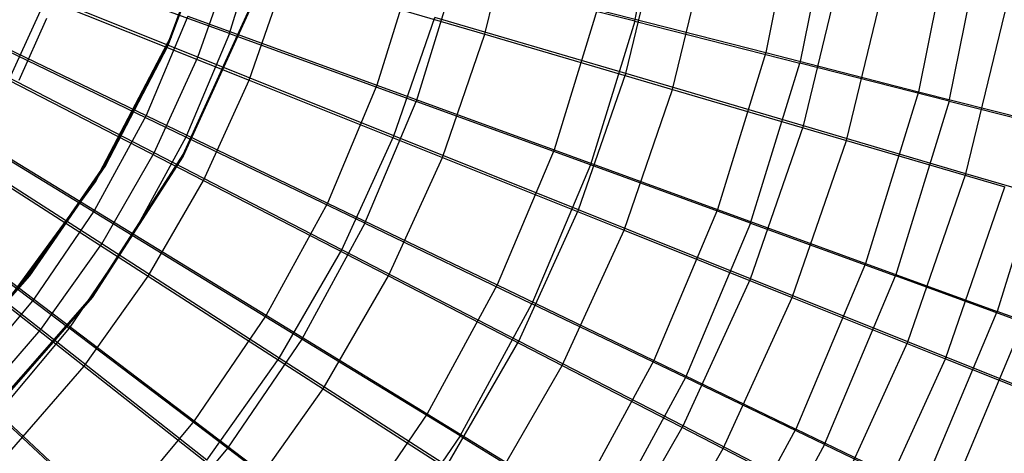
# Model space of a CAD drawing. Extents: x 0.1 to 16.1, y -7.1 to 6.9.
# Tile 101 of 118: x 10.1 to 12.5, y -2 to -1. Entities that reach past the tile are written whole.
import ezdxf

# ---------------------------------------------------------------- set-up
doc = ezdxf.new("R2010")
doc.units = 0
doc.header["$LTSCALE"] = 2.54
doc.layers.get('0').update_dxf_attribs({"color": 13, "linetype": 'CONTINUOUS'})

# ---------------------------------------------------------------- blocks, each defined once
blk = doc.blocks.new('DROPS_WOOD_A_PM_STL')
at = {"color": 0}
for p, q in [((11.5717, -0.9999, 3.7215), (11.6429, -0.6478, 3.7213)), ((11.5717, -0.9999, 3.7215), (11.6429, -0.6478, 3.7213)), ((10.5926, -0.6684, 218.7248), (10.4649, -1.0354, 218.725)), ((10.5926, -0.6684, 218.7248), (10.4649, -1.0354, 218.725)), ((10.4649, -1.0394, 211.125), (10.5926, -0.6723, 211.1248)), ((10.4649, -1.0394, 211.125), (10.5926, -0.6723, 211.1248)), ((11.9621, -0.6915, 12.2999), (11.8845, -1.0751, 12.3001)), ((11.9621, -0.6915, 12.2999), (11.8845, -1.0751, 12.3001)), ((12.0456, -0.7083, 4.1134), (11.9664, -1.1002, 4.1136)), ((12.0456, -0.7083, 4.1134), (11.9664, -1.1002, 4.1136)), ((12.3345, -0.7479, 11.8784), (12.2495, -1.1683, 11.8786)), ((12.3345, -0.7479, 11.8784), (12.2495, -1.1683, 11.8786)), ((10.4557, -1.0564, 218.725), (10.5675, -0.7564, 218.7249)), ((10.4557, -1.0602, 211.405), (10.5675, -0.7602, 211.4049)), ((10.5675, -0.7602, 211.3249), (10.4557, -1.0602, 211.325)), ((10.4557, -1.0602, 211.405), (10.5675, -0.7602, 211.4049)), ((10.5675, -0.7602, 211.3249), (10.4557, -1.0602, 211.325)), ((10.6038, -1.0298, 3.0629), (10.6827, -0.7739, 3.0628)), ((10.6038, -1.0298, 3.0629), (10.6827, -0.7739, 3.0628)), ((12.3228, -1.1908, 4.5428), (12.4093, -0.7629, 4.5426)), ((12.3228, -1.1908, 4.5428), (12.4093, -0.7629, 4.5426)), ((10.6038, -1.0298, 3.0629), (10.1324, -0.8583, 2.8024)), ((10.6038, -1.0298, 3.0629), (10.1324, -0.8583, 2.8024)), ((11.046, -0.8613, 13.0257), (10.9561, -1.1528, 13.0258)), ((11.046, -0.8613, 13.0257), (10.9561, -1.1528, 13.0258)), ((11.1425, -0.8908, 3.3701), (11.0497, -1.1919, 3.3703)), ((11.1425, -0.8908, 3.3701), (11.0497, -1.1919, 3.3703)), ((11.5717, -0.9999, 3.7215), (11.1425, -0.8908, 3.3701)), ((11.5717, -0.9999, 3.7215), (11.1425, -0.8908, 3.3701)), ((10.4933, -1.3186, 218.7251), (10.6595, -0.9531, 218.725)), ((10.4933, -1.3186, 218.7251), (10.6595, -0.9531, 218.725)), ((10.6595, -0.9571, 211.125), (10.4933, -1.3225, 211.1251)), ((10.6595, -0.9571, 211.125), (10.4933, -1.3225, 211.1251)), ((11.4821, -0.9725, 12.6836), (11.379, -1.3069, 12.6838)), ((11.4821, -0.9725, 12.6836), (11.379, -1.3069, 12.6838)), ((11.4821, -0.9725, 12.6836), (11.8845, -1.0751, 12.3001)), ((11.4821, -0.9725, 12.6836), (11.8845, -1.0751, 12.3001)), ((9.9477, -1.0052, 13.5732), (10.4045, -1.2253, 13.3233)), ((9.9477, -1.0052, 13.5732), (10.4045, -1.2253, 13.3233)), ((10.1019, -1.1409, 13.7993), (10.1676, -0.9932, 13.7992)), ((10.1019, -1.1409, 13.7993), (10.1676, -0.9932, 13.7992)), ((10.5044, -0.9883, 13.3232), (10.4045, -1.2253, 13.3233)), ((10.5044, -0.9883, 13.3232), (10.4045, -1.2253, 13.3233)), ((10.5044, -0.9883, 13.3232), (10.9561, -1.1528, 13.0258)), ((10.5044, -0.9883, 13.3232), (10.9561, -1.1528, 13.0258)), ((11.5717, -0.9999, 3.7215), (11.4658, -1.3432, 3.7216)), ((11.5717, -0.9999, 3.7215), (11.4658, -1.3432, 3.7216)), ((11.5717, -0.9999, 3.7215), (11.9664, -1.1002, 4.1136)), ((11.5717, -0.9999, 3.7215), (11.9664, -1.1002, 4.1136)), ((10.6038, -1.0298, 3.0629), (10.4998, -1.2765, 3.063)), ((10.6038, -1.0298, 3.0629), (10.4998, -1.2765, 3.063)), ((10.6038, -1.0298, 3.0629), (11.0497, -1.1919, 3.3703)), ((10.6038, -1.0298, 3.0629), (11.0497, -1.1919, 3.3703)), ((10.4649, -1.0354, 218.725), (10.284, -1.3793, 218.7252)), ((10.4649, -1.0354, 218.725), (10.284, -1.3793, 218.7252)), ((10.284, -1.3832, 211.1252), (10.4649, -1.0394, 211.125)), ((10.284, -1.3832, 211.1252), (10.4649, -1.0394, 211.125)), ((10.3079, -1.3403, 218.7251), (10.4557, -1.0564, 218.725)), ((10.4649, -1.0354, 218.725), (10.4649, -1.0394, 211.125)), ((10.4649, -1.0354, 218.725), (10.4649, -1.0394, 211.125)), ((10.4998, -1.2765, 3.063), (10.0478, -1.0589, 2.8025)), ((10.4998, -1.2765, 3.063), (10.0478, -1.0589, 2.8025)), ((10.3079, -1.3441, 211.4052), (10.4557, -1.0602, 211.405)), ((10.4557, -1.0602, 211.325), (10.3079, -1.3441, 211.3251)), ((10.3079, -1.3441, 211.4052), (10.4557, -1.0602, 211.405)), ((10.4557, -1.0602, 211.325), (10.3079, -1.3441, 211.3251)), ((10.4557, -1.0602, 211.405), (10.4557, -1.0602, 211.325)), ((10.4557, -1.0602, 211.405), (10.4557, -1.0602, 211.325)), ((11.8845, -1.0751, 12.3001), (11.7692, -1.4491, 12.3003)), ((11.8845, -1.0751, 12.3001), (11.7692, -1.4491, 12.3003)), ((11.8845, -1.0751, 12.3001), (12.2495, -1.1683, 11.8786)), ((11.8845, -1.0751, 12.3001), (12.2495, -1.1683, 11.8786)), ((11.8485, -1.4822, 4.1138), (11.9664, -1.1002, 4.1136)), ((11.8485, -1.4822, 4.1138), (11.9664, -1.1002, 4.1136)), ((12.3228, -1.1908, 4.5428), (11.9664, -1.1002, 4.1136)), ((12.3228, -1.1908, 4.5428), (11.9664, -1.1002, 4.1136)), ((10.9561, -1.1528, 13.0258), (10.8376, -1.434, 13.026)), ((10.9561, -1.1528, 13.0258), (10.8376, -1.434, 13.026)), ((10.9561, -1.1528, 13.0258), (11.379, -1.3069, 12.6838)), ((10.9561, -1.1528, 13.0258), (11.379, -1.3069, 12.6838)), ((12.2495, -1.1683, 11.8786), (12.1231, -1.5782, 11.8788)), ((12.2495, -1.1683, 11.8786), (12.1231, -1.5782, 11.8788)), ((12.2495, -1.1683, 11.8786), (12.5737, -1.2511, 11.423)), ((12.2495, -1.1683, 11.8786), (12.5737, -1.2511, 11.423)), ((9.8489, -1.1867, 13.5733), (10.2815, -1.4512, 13.3234)), ((9.8489, -1.1867, 13.5733), (10.2815, -1.4512, 13.3234)), ((10.9273, -1.4822, 3.3704), (11.0497, -1.1919, 3.3703)), ((10.9273, -1.4822, 3.3704), (11.0497, -1.1919, 3.3703)), ((11.4658, -1.3432, 3.7216), (11.0497, -1.1919, 3.3703)), ((11.4658, -1.3432, 3.7216), (11.0497, -1.1919, 3.3703)), ((12.3228, -1.1908, 4.5428), (12.1942, -1.6078, 4.5431)), ((12.3228, -1.1908, 4.5428), (12.1942, -1.6078, 4.5431)), ((12.3228, -1.1908, 4.5428), (12.6378, -1.2707, 5.0053)), ((12.3228, -1.1908, 4.5428), (12.6378, -1.2707, 5.0053)), ((10.4045, -1.2253, 13.3233), (10.2815, -1.4512, 13.3234)), ((10.4045, -1.2253, 13.3233), (10.2815, -1.4512, 13.3234)), ((10.4045, -1.2253, 13.3233), (10.8376, -1.434, 13.026)), ((10.4045, -1.2253, 13.3233), (10.8376, -1.434, 13.026)), ((10.3718, -1.5116, 3.0632), (9.9437, -1.2502, 2.8026)), ((10.3718, -1.5116, 3.0632), (9.9437, -1.2502, 2.8026)), ((12.5737, -1.2511, 11.423), (12.4374, -1.6928, 11.4233)), ((12.5737, -1.2511, 11.423), (12.4374, -1.6928, 11.4233)), ((10.4998, -1.2765, 3.063), (10.3718, -1.5116, 3.0632)), ((10.4998, -1.2765, 3.063), (10.3718, -1.5116, 3.0632)), ((10.9273, -1.4822, 3.3704), (10.4998, -1.2765, 3.063)), ((10.9273, -1.4822, 3.3704), (10.4998, -1.2765, 3.063)), ((11.379, -1.3069, 12.6838), (11.243, -1.6294, 12.684)), ((11.379, -1.3069, 12.6838), (11.243, -1.6294, 12.684)), ((11.379, -1.3069, 12.6838), (11.7692, -1.4491, 12.3003)), ((11.379, -1.3069, 12.6838), (11.7692, -1.4491, 12.3003)), ((10.1263, -1.6039, 218.7253), (10.3079, -1.3403, 218.7251)), ((10.2756, -1.6559, 218.7253), (10.4933, -1.3186, 218.7251)), ((10.2756, -1.6559, 218.7253), (10.4933, -1.3186, 218.7251)), ((10.4933, -1.3225, 211.1251), (10.2756, -1.6598, 211.1253)), ((10.4933, -1.3225, 211.1251), (10.2756, -1.6598, 211.1253)), ((10.4933, -1.3225, 211.1251), (10.4933, -1.3186, 218.7251)), ((10.4933, -1.3225, 211.1251), (10.4933, -1.3186, 218.7251)), ((9.7325, -1.3574, 13.5734), (10.1366, -1.6637, 13.3235)), ((9.7325, -1.3574, 13.5734), (10.1366, -1.6637, 13.3235)), ((10.1263, -1.6077, 211.4053), (10.3079, -1.3441, 211.4052)), ((10.3079, -1.3441, 211.3251), (10.1263, -1.6078, 211.3253)), ((10.1263, -1.6077, 211.4053), (10.3079, -1.3441, 211.4052)), ((10.3079, -1.3441, 211.3251), (10.1263, -1.6078, 211.3253)), ((10.3079, -1.3441, 211.4052), (10.3079, -1.3441, 211.3251)), ((10.3079, -1.3441, 211.4052), (10.3079, -1.3441, 211.3251)), ((11.4658, -1.3432, 3.7216), (11.3263, -1.6742, 3.7218)), ((11.4658, -1.3432, 3.7216), (11.3263, -1.6742, 3.7218)), ((11.8485, -1.4822, 4.1138), (11.4658, -1.3432, 3.7216)), ((11.8485, -1.4822, 4.1138), (11.4658, -1.3432, 3.7216)), ((10.284, -1.3793, 218.7252), (10.0538, -1.6924, 218.7253)), ((10.284, -1.3793, 218.7252), (10.0538, -1.6924, 218.7253)), ((10.0538, -1.6963, 211.1253), (10.284, -1.3832, 211.1252)), ((10.0538, -1.6963, 211.1253), (10.284, -1.3832, 211.1252)), ((10.284, -1.3793, 218.7252), (10.284, -1.3832, 211.1252)), ((10.284, -1.3793, 218.7252), (10.284, -1.3832, 211.1252)), ((9.821, -1.4301, 2.8026), (10.2209, -1.7329, 3.0633)), ((9.821, -1.4301, 2.8026), (10.2209, -1.7329, 3.0633)), ((10.8376, -1.434, 13.026), (10.6916, -1.702, 13.0261)), ((10.8376, -1.434, 13.026), (10.6916, -1.702, 13.0261)), ((10.8376, -1.434, 13.026), (11.243, -1.6294, 12.684)), ((10.8376, -1.434, 13.026), (11.243, -1.6294, 12.684)), ((10.2815, -1.4512, 13.3234), (10.1366, -1.6637, 13.3235)), ((10.2815, -1.4512, 13.3234), (10.1366, -1.6637, 13.3235)), ((10.2815, -1.4512, 13.3234), (10.6916, -1.702, 13.0261)), ((10.2815, -1.4512, 13.3234), (10.6916, -1.702, 13.0261)), ((11.7692, -1.4491, 12.3003), (11.6171, -1.8098, 12.3005)), ((11.7692, -1.4491, 12.3003), (11.6171, -1.8098, 12.3005)), ((11.7692, -1.4491, 12.3003), (12.1231, -1.5782, 11.8788)), ((11.7692, -1.4491, 12.3003), (12.1231, -1.5782, 11.8788)), ((10.9273, -1.4822, 3.3704), (10.7766, -1.7589, 3.3706)), ((10.9273, -1.4822, 3.3704), (10.7766, -1.7589, 3.3706)), ((10.9273, -1.4822, 3.3704), (11.3263, -1.6742, 3.7218)), ((10.9273, -1.4822, 3.3704), (11.3263, -1.6742, 3.7218)), ((11.8485, -1.4822, 4.1138), (11.6932, -1.8507, 4.114)), ((11.8485, -1.4822, 4.1138), (11.6932, -1.8507, 4.114)), ((11.8485, -1.4822, 4.1138), (12.1942, -1.6078, 4.5431)), ((11.8485, -1.4822, 4.1138), (12.1942, -1.6078, 4.5431)), ((10.3718, -1.5116, 3.0632), (10.2209, -1.7329, 3.0633)), ((10.3718, -1.5116, 3.0632), (10.2209, -1.7329, 3.0633)), ((10.7766, -1.7589, 3.3706), (10.3718, -1.5116, 3.0632)), ((10.7766, -1.7589, 3.3706), (10.3718, -1.5116, 3.0632)), ((12.1231, -1.5782, 11.8788), (11.9564, -1.9734, 11.879)), ((12.1231, -1.5782, 11.8788), (11.9564, -1.9734, 11.879)), ((12.1231, -1.5782, 11.8788), (12.4374, -1.6928, 11.4233)), ((12.1231, -1.5782, 11.8788), (12.4374, -1.6928, 11.4233)), ((9.9137, -1.8433, 218.7254), (10.1263, -1.6039, 218.7253)), ((9.9137, -1.847, 211.4054), (10.1263, -1.6077, 211.4053)), ((9.9137, -1.847, 211.4054), (10.1263, -1.6077, 211.4053)), ((10.1263, -1.6078, 211.3253), (9.9137, -1.8471, 211.3254)), ((10.1263, -1.6078, 211.3253), (9.9137, -1.8471, 211.3254)), ((10.1263, -1.6077, 211.4053), (10.1263, -1.6078, 211.3253)), ((10.1263, -1.6077, 211.4053), (10.1263, -1.6078, 211.3253)), ((12.0246, -2.01, 4.5433), (12.1942, -1.6078, 4.5431)), ((12.0246, -2.01, 4.5433), (12.1942, -1.6078, 4.5431)), ((12.4996, -1.7188, 5.0056), (12.1942, -1.6078, 4.5431)), ((12.4996, -1.7188, 5.0056), (12.1942, -1.6078, 4.5431)), ((11.243, -1.6294, 12.684), (11.0756, -1.9368, 12.6841)), ((11.243, -1.6294, 12.684), (11.0756, -1.9368, 12.6841)), ((11.243, -1.6294, 12.684), (11.6171, -1.8098, 12.3005)), ((11.243, -1.6294, 12.684), (11.6171, -1.8098, 12.3005)), ((10.1366, -1.6637, 13.3235), (9.9712, -1.8607, 13.3236)), ((10.1366, -1.6637, 13.3235), (9.9712, -1.8607, 13.3236)), ((10.0111, -1.9579, 218.7255), (10.2756, -1.6559, 218.7253)), ((10.0111, -1.9579, 218.7255), (10.2756, -1.6559, 218.7253)), ((10.2756, -1.6598, 211.1253), (10.0111, -1.9618, 211.1255)), ((10.2756, -1.6598, 211.1253), (10.0111, -1.9618, 211.1255)), ((10.1366, -1.6637, 13.3235), (10.5197, -1.9541, 13.0262)), ((10.1366, -1.6637, 13.3235), (10.5197, -1.9541, 13.0262)), ((10.2756, -1.6598, 211.1253), (10.2756, -1.6559, 218.7253)), ((10.2756, -1.6598, 211.1253), (10.2756, -1.6559, 218.7253)), ((11.1545, -1.9896, 3.722), (11.3263, -1.6742, 3.7218)), ((11.1545, -1.9896, 3.722), (11.3263, -1.6742, 3.7218)), ((11.6932, -1.8507, 4.114), (11.3263, -1.6742, 3.7218)), ((11.6932, -1.8507, 4.114), (11.3263, -1.6742, 3.7218)), ((12.2579, -2.1188, 11.4235), (12.4374, -1.6928, 11.4233)), ((12.2579, -2.1188, 11.4235), (12.4374, -1.6928, 11.4233)), ((12.7094, -1.7921, 10.9377), (12.4374, -1.6928, 11.4233)), ((12.7094, -1.7921, 10.9377), (12.4374, -1.6928, 11.4233)), ((10.6916, -1.702, 13.0261), (10.5197, -1.9541, 13.0262)), ((10.6916, -1.702, 13.0261), (10.5197, -1.9541, 13.0262)), ((10.6916, -1.702, 13.0261), (11.0756, -1.9368, 12.6841)), ((10.6916, -1.702, 13.0261), (11.0756, -1.9368, 12.6841)), ((10.2209, -1.7329, 3.0633), (10.0488, -1.938, 3.0634)), ((10.2209, -1.7329, 3.0633), (10.0488, -1.938, 3.0634)), ((10.5991, -2.0192, 3.3707), (10.2209, -1.7329, 3.0633)), ((10.5991, -2.0192, 3.3707), (10.2209, -1.7329, 3.0633)), ((12.4996, -1.7188, 5.0056), (12.3175, -2.1508, 5.0058)), ((12.4996, -1.7188, 5.0056), (12.3175, -2.1508, 5.0058)), ((10.7766, -1.7589, 3.3706), (10.5991, -2.0192, 3.3707)), ((10.7766, -1.7589, 3.3706), (10.5991, -2.0192, 3.3707)), ((11.1545, -1.9896, 3.722), (10.7766, -1.7589, 3.3706)), ((11.1545, -1.9896, 3.722), (10.7766, -1.7589, 3.3706)), ((11.6171, -1.8098, 12.3005), (11.4299, -2.1535, 12.3007)), ((11.6171, -1.8098, 12.3005), (11.4299, -2.1535, 12.3007)), ((11.6171, -1.8098, 12.3005), (11.9564, -1.9734, 11.879)), ((11.6171, -1.8098, 12.3005), (11.9564, -1.9734, 11.879)), ((11.6932, -1.8507, 4.114), (11.502, -2.2018, 4.1141)), ((11.6932, -1.8507, 4.114), (11.502, -2.2018, 4.1141)), ((12.0246, -2.01, 4.5433), (11.6932, -1.8507, 4.114)), ((12.0246, -2.01, 4.5433), (11.6932, -1.8507, 4.114)), ((9.9712, -1.8607, 13.3236), (10.3236, -2.1878, 13.0263)), ((9.9712, -1.8607, 13.3236), (10.3236, -2.1878, 13.0263)), ((10.0488, -1.938, 3.0634), (10.3966, -2.2605, 3.3708)), ((10.0488, -1.938, 3.0634), (10.3966, -2.2605, 3.3708)), ((11.0756, -1.9368, 12.6841), (10.8785, -2.226, 12.6843)), ((11.0756, -1.9368, 12.6841), (10.8785, -2.226, 12.6843)), ((11.0756, -1.9368, 12.6841), (11.4299, -2.1535, 12.3007)), ((11.0756, -1.9368, 12.6841), (11.4299, -2.1535, 12.3007)), ((10.5197, -1.9541, 13.0262), (10.3236, -2.1878, 13.0263)), ((10.5197, -1.9541, 13.0262), (10.3236, -2.1878, 13.0263)), ((10.5197, -1.9541, 13.0262), (10.8785, -2.226, 12.6843)), ((10.5197, -1.9541, 13.0262), (10.8785, -2.226, 12.6843)), ((11.7513, -2.3501, 11.8792), (11.9564, -1.9734, 11.879)), ((11.7513, -2.3501, 11.8792), (11.9564, -1.9734, 11.879)), ((12.2579, -2.1188, 11.4235), (11.9564, -1.9734, 11.879)), ((12.2579, -2.1188, 11.4235), (11.9564, -1.9734, 11.879)), ((11.1545, -1.9896, 3.722), (10.9522, -2.2864, 3.7221)), ((11.1545, -1.9896, 3.722), (10.9522, -2.2864, 3.7221)), ((11.1545, -1.9896, 3.722), (11.502, -2.2018, 4.1141)), ((11.1545, -1.9896, 3.722), (11.502, -2.2018, 4.1141)), ((10.5991, -2.0192, 3.3707), (10.3966, -2.2605, 3.3708)), ((10.5991, -2.0192, 3.3707), (10.3966, -2.2605, 3.3708)), ((10.9522, -2.2864, 3.7221), (10.5991, -2.0192, 3.3707)), ((10.9522, -2.2864, 3.7221), (10.5991, -2.0192, 3.3707)), ((12.0246, -2.01, 4.5433), (11.8159, -2.3934, 4.5435)), ((12.0246, -2.01, 4.5433), (11.8159, -2.3934, 4.5435)), ((12.0246, -2.01, 4.5433), (12.3175, -2.1508, 5.0058)), ((12.0246, -2.01, 4.5433), (12.3175, -2.1508, 5.0058))]:
    blk.add_line(p, q, dxfattribs=at)

msp = doc.modelspace()

# ---------------------------------------------------------------- linework, layer by layer
at = {"color": 0}
for p, q in [((11.2141, -1.0314, 3.1367), (11.2874, -0.7293, 3.1365)), ((11.2141, -1.0314, 3.1367), (11.2874, -0.7293, 3.1365)), ((11.5504, -1.1251, 12.957), (11.6315, -0.7906, 12.9568)), ((11.5504, -1.1251, 12.957), (11.6315, -0.7906, 12.9568)), ((11.6623, -1.1628, 3.4728), (11.746, -0.8175, 3.4726)), ((11.6623, -1.1628, 3.4728), (11.746, -0.8175, 3.4726)), ((10.5286, -1.086, 13.5589), (10.6107, -0.8488, 13.5588)), ((10.5286, -1.086, 13.5589), (10.6107, -0.8488, 13.5588)), ((10.5286, -1.086, 13.5589), (10.038, -0.8895, 13.7867)), ((10.5286, -1.086, 13.5589), (10.038, -0.8895, 13.7867)), ((10.6508, -1.1405, 2.847), (10.737, -0.8915, 2.8469)), ((10.6508, -1.1405, 2.847), (10.737, -0.8915, 2.8469)), ((10.737, -0.8915, 2.8469), (11.2141, -1.0314, 3.1367)), ((10.737, -0.8915, 2.8469), (11.2141, -1.0314, 3.1367)), ((11.9745, -1.2498, 12.5886), (12.0655, -0.8744, 12.5884)), ((11.9745, -1.2498, 12.5886), (12.0655, -0.8744, 12.5884)), ((12.0775, -1.2845, 3.8521), (12.171, -0.8992, 3.852)), ((12.0775, -1.2845, 3.8521), (12.171, -0.8992, 3.852)), ((10.0768, -1.1408, 2.6062), (10.1656, -0.9464, 2.6061)), ((10.0768, -1.1408, 2.6062), (10.1656, -0.9464, 2.6061)), ((10.1656, -0.9464, 2.6061), (10.6508, -1.1405, 2.847)), ((10.1656, -0.9464, 2.6061), (10.6508, -1.1405, 2.847)), ((12.3627, -1.364, 12.1795), (12.4628, -0.9512, 12.1793)), ((12.3627, -1.364, 12.1795), (12.4628, -0.9512, 12.1793)), ((10.9966, -1.2735, 13.2816), (11.0944, -0.991, 13.2814)), ((10.9966, -1.2735, 13.2816), (11.0944, -0.991, 13.2814)), ((11.5504, -1.1251, 12.957), (11.0944, -0.991, 13.2814)), ((11.5504, -1.1251, 12.957), (11.0944, -0.991, 13.2814)), ((11.1124, -1.3251, 3.1368), (11.2141, -1.0314, 3.1367)), ((11.1124, -1.3251, 3.1368), (11.2141, -1.0314, 3.1367)), ((11.2141, -1.0314, 3.1367), (11.6623, -1.1628, 3.4728)), ((11.2141, -1.0314, 3.1367), (11.6623, -1.1628, 3.4728)), ((10.4243, -1.3143, 13.559), (9.9546, -1.0721, 13.7868)), ((10.4243, -1.3143, 13.559), (9.9546, -1.0721, 13.7868)), ((10.4243, -1.3143, 13.559), (10.5286, -1.086, 13.5589)), ((10.4243, -1.3143, 13.559), (10.5286, -1.086, 13.5589)), ((10.9966, -1.2735, 13.2816), (10.5286, -1.086, 13.5589)), ((10.9966, -1.2735, 13.2816), (10.5286, -1.086, 13.5589)), ((11.4378, -1.4503, 12.9572), (11.5504, -1.1251, 12.957)), ((11.4378, -1.4503, 12.9572), (11.5504, -1.1251, 12.957)), ((11.9745, -1.2498, 12.5886), (11.5504, -1.1251, 12.957)), ((11.9745, -1.2498, 12.5886), (11.5504, -1.1251, 12.957)), ((10.0768, -1.1408, 2.6062), (10.5414, -1.3802, 2.8471)), ((10.0768, -1.1408, 2.6062), (10.5414, -1.3802, 2.8471)), ((10.5414, -1.3802, 2.8471), (10.6508, -1.1405, 2.847)), ((10.5414, -1.3802, 2.8471), (10.6508, -1.1405, 2.847)), ((10.6508, -1.1405, 2.847), (11.1124, -1.3251, 3.1368)), ((10.6508, -1.1405, 2.847), (11.1124, -1.3251, 3.1368)), ((11.5461, -1.4986, 3.473), (11.6623, -1.1628, 3.4728)), ((11.5461, -1.4986, 3.473), (11.6623, -1.1628, 3.4728)), ((11.6623, -1.1628, 3.4728), (12.0775, -1.2845, 3.8521)), ((11.6623, -1.1628, 3.4728), (12.0775, -1.2845, 3.8521)), ((10.2988, -1.5317, 13.5591), (9.8543, -1.2459, 13.7869)), ((10.2988, -1.5317, 13.5591), (9.8543, -1.2459, 13.7869)), ((11.8481, -1.6148, 12.5887), (11.9745, -1.2498, 12.5886)), ((11.8481, -1.6148, 12.5887), (11.9745, -1.2498, 12.5886)), ((12.3627, -1.364, 12.1795), (11.9745, -1.2498, 12.5886)), ((12.3627, -1.364, 12.1795), (11.9745, -1.2498, 12.5886)), ((10.8724, -1.5455, 13.2817), (10.9966, -1.2735, 13.2816)), ((10.8724, -1.5455, 13.2817), (10.9966, -1.2735, 13.2816)), ((11.4378, -1.4503, 12.9572), (10.9966, -1.2735, 13.2816)), ((11.4378, -1.4503, 12.9572), (10.9966, -1.2735, 13.2816)), ((11.9478, -1.6592, 3.8523), (12.0775, -1.2845, 3.8521)), ((11.9478, -1.6592, 3.8523), (12.0775, -1.2845, 3.8521)), ((12.0775, -1.2845, 3.8521), (12.456, -1.3955, 4.2712)), ((12.0775, -1.2845, 3.8521), (12.456, -1.3955, 4.2712)), ((10.2988, -1.5317, 13.5591), (10.4243, -1.3143, 13.559)), ((10.2988, -1.5317, 13.5591), (10.4243, -1.3143, 13.559)), ((10.8724, -1.5455, 13.2817), (10.4243, -1.3143, 13.559)), ((10.8724, -1.5455, 13.2817), (10.4243, -1.3143, 13.559)), ((9.9699, -1.326, 2.6063), (10.4096, -1.6084, 2.8472)), ((9.9699, -1.326, 2.6063), (10.4096, -1.6084, 2.8472)), ((10.9833, -1.6079, 3.137), (11.1124, -1.3251, 3.1368)), ((10.9833, -1.6079, 3.137), (11.1124, -1.3251, 3.1368)), ((11.1124, -1.3251, 3.1368), (11.5461, -1.4986, 3.473)), ((11.1124, -1.3251, 3.1368), (11.5461, -1.4986, 3.473)), ((10.4096, -1.6084, 2.8472), (10.5414, -1.3802, 2.8471)), ((10.4096, -1.6084, 2.8472), (10.5414, -1.3802, 2.8471)), ((10.5414, -1.3802, 2.8471), (10.9833, -1.6079, 3.137)), ((10.5414, -1.3802, 2.8471), (10.9833, -1.6079, 3.137)), ((12.2238, -1.7654, 12.1797), (12.3627, -1.364, 12.1795)), ((12.2238, -1.7654, 12.1797), (12.3627, -1.364, 12.1795)), ((12.7116, -1.4666, 11.7335), (12.3627, -1.364, 12.1795)), ((12.7116, -1.4666, 11.7335), (12.3627, -1.364, 12.1795)), ((10.1532, -1.7361, 13.5592), (9.7379, -1.4094, 13.787)), ((10.1532, -1.7361, 13.5592), (9.7379, -1.4094, 13.787)), ((12.3141, -1.8056, 4.2714), (12.456, -1.3955, 4.2712)), ((12.3141, -1.8056, 4.2714), (12.456, -1.3955, 4.2712)), ((11.2948, -1.7634, 12.9573), (11.4378, -1.4503, 12.9572)), ((11.2948, -1.7634, 12.9573), (11.4378, -1.4503, 12.9572)), ((11.8481, -1.6148, 12.5887), (11.4378, -1.4503, 12.9572)), ((11.8481, -1.6148, 12.5887), (11.4378, -1.4503, 12.9572)), ((9.8459, -1.5001, 2.6064), (10.2567, -1.8231, 2.8473)), ((9.8459, -1.5001, 2.6064), (10.2567, -1.8231, 2.8473)), ((11.3985, -1.8217, 3.4732), (11.5461, -1.4986, 3.473)), ((11.3985, -1.8217, 3.4732), (11.5461, -1.4986, 3.473)), ((11.5461, -1.4986, 3.473), (11.9478, -1.6592, 3.8523)), ((11.5461, -1.4986, 3.473), (11.9478, -1.6592, 3.8523)), ((10.1532, -1.7361, 13.5592), (10.2988, -1.5317, 13.5591)), ((10.1532, -1.7361, 13.5592), (10.2988, -1.5317, 13.5591)), ((10.7229, -1.8044, 13.2818), (10.2988, -1.5317, 13.5591)), ((10.7229, -1.8044, 13.2818), (10.2988, -1.5317, 13.5591)), ((10.7229, -1.8044, 13.2818), (10.8724, -1.5455, 13.2817)), ((10.7229, -1.8044, 13.2818), (10.8724, -1.5455, 13.2817)), ((11.2948, -1.7634, 12.9573), (10.8724, -1.5455, 13.2817)), ((11.2948, -1.7634, 12.9573), (10.8724, -1.5455, 13.2817)), ((10.2567, -1.8231, 2.8473), (10.4096, -1.6084, 2.8472)), ((10.2567, -1.8231, 2.8473), (10.4096, -1.6084, 2.8472)), ((10.4096, -1.6084, 2.8472), (10.8279, -1.8771, 3.1371)), ((10.4096, -1.6084, 2.8472), (10.8279, -1.8771, 3.1371)), ((10.8279, -1.8771, 3.1371), (10.9833, -1.6079, 3.137)), ((10.8279, -1.8771, 3.1371), (10.9833, -1.6079, 3.137)), ((10.9833, -1.6079, 3.137), (11.3985, -1.8217, 3.4732)), ((10.9833, -1.6079, 3.137), (11.3985, -1.8217, 3.4732)), ((11.6877, -1.9661, 12.5889), (11.8481, -1.6148, 12.5887)), ((11.6877, -1.9661, 12.5889), (11.8481, -1.6148, 12.5887)), ((12.2238, -1.7654, 12.1797), (11.8481, -1.6148, 12.5887)), ((12.2238, -1.7654, 12.1797), (11.8481, -1.6148, 12.5887)), ((11.7831, -2.0199, 3.8525), (11.9478, -1.6592, 3.8523)), ((11.7831, -2.0199, 3.8525), (11.9478, -1.6592, 3.8523)), ((11.9478, -1.6592, 3.8523), (12.3141, -1.8056, 4.2714)), ((11.9478, -1.6592, 3.8523), (12.3141, -1.8056, 4.2714)), ((9.9888, -1.9258, 13.5593), (10.1532, -1.7361, 13.5592)), ((9.9888, -1.9258, 13.5593), (10.1532, -1.7361, 13.5592)), ((10.5495, -2.0479, 13.282), (10.1532, -1.7361, 13.5592)), ((10.5495, -2.0479, 13.282), (10.1532, -1.7361, 13.5592)), ((11.1227, -2.0615, 12.9575), (11.2948, -1.7634, 12.9573)), ((11.1227, -2.0615, 12.9575), (11.2948, -1.7634, 12.9573)), ((11.6877, -1.9661, 12.5889), (11.2948, -1.7634, 12.9573)), ((11.6877, -1.9661, 12.5889), (11.2948, -1.7634, 12.9573)), ((12.0473, -2.1518, 12.1799), (12.2238, -1.7654, 12.1797)), ((12.0473, -2.1518, 12.1799), (12.2238, -1.7654, 12.1797)), ((12.5613, -1.9007, 11.7337), (12.2238, -1.7654, 12.1797)), ((12.5613, -1.9007, 11.7337), (12.2238, -1.7654, 12.1797)), ((10.5495, -2.0479, 13.282), (10.7229, -1.8044, 13.2818)), ((10.5495, -2.0479, 13.282), (10.7229, -1.8044, 13.2818)), ((11.1227, -2.0615, 12.9575), (10.7229, -1.8044, 13.2818)), ((11.1227, -2.0615, 12.9575), (10.7229, -1.8044, 13.2818)), ((12.1338, -2.2004, 4.2716), (12.3141, -1.8056, 4.2714)), ((12.1338, -2.2004, 4.2716), (12.3141, -1.8056, 4.2714)), ((12.3141, -1.8056, 4.2714), (12.6413, -1.9364, 4.7263)), ((12.3141, -1.8056, 4.2714), (12.6413, -1.9364, 4.7263)), ((10.0842, -2.0222, 2.8474), (10.2567, -1.8231, 2.8473)), ((10.0842, -2.0222, 2.8474), (10.2567, -1.8231, 2.8473)), ((10.2567, -1.8231, 2.8473), (10.6475, -2.1303, 3.1373)), ((10.2567, -1.8231, 2.8473), (10.6475, -2.1303, 3.1373)), ((11.2208, -2.1294, 3.4733), (11.3985, -1.8217, 3.4732)), ((11.2208, -2.1294, 3.4733), (11.3985, -1.8217, 3.4732)), ((11.3985, -1.8217, 3.4732), (11.7831, -2.0199, 3.8525)), ((11.3985, -1.8217, 3.4732), (11.7831, -2.0199, 3.8525)), ((10.6475, -2.1303, 3.1373), (10.8279, -1.8771, 3.1371)), ((10.6475, -2.1303, 3.1373), (10.8279, -1.8771, 3.1371)), ((10.8279, -1.8771, 3.1371), (11.2208, -2.1294, 3.4733)), ((10.8279, -1.8771, 3.1371), (11.2208, -2.1294, 3.4733)), ((11.4945, -2.3006, 12.5891), (11.6877, -1.9661, 12.5889)), ((11.4945, -2.3006, 12.5891), (11.6877, -1.9661, 12.5889)), ((12.0473, -2.1518, 12.1799), (11.6877, -1.9661, 12.5889)), ((12.0473, -2.1518, 12.1799), (11.6877, -1.9661, 12.5889)), ((11.5849, -2.3632, 3.8527), (11.7831, -2.0199, 3.8525)), ((11.5849, -2.3632, 3.8527), (11.7831, -2.0199, 3.8525)), ((11.7831, -2.0199, 3.8525), (12.1338, -2.2004, 4.2716)), ((11.7831, -2.0199, 3.8525), (12.1338, -2.2004, 4.2716))]:
    msp.add_line(p, q, dxfattribs=at)

# ---------------------------------------------------------------- block references
msp.add_blockref('DROPS_WOOD_A_PM_STL', (0, 0), dxfattribs=at)

doc.saveas('drawing.dxf')
